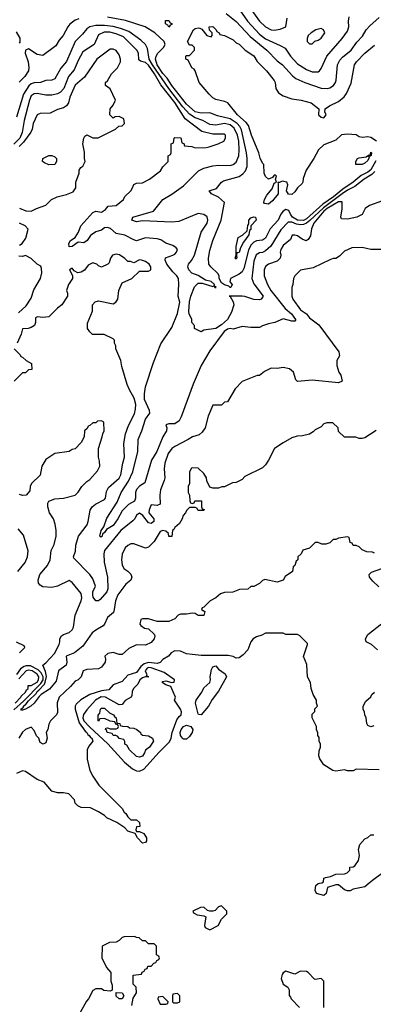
# Model space of a CAD drawing. Header units: inches. Extents: x 2348341 to 2479810, y 460419 to 613669.
# Tile 71 of 256: x 2392931 to 2395347, y 489173 to 495899. Entities that reach past the tile are written whole.
import ezdxf

# ---------------------------------------------------------------- set-up
doc = ezdxf.new("R2010")
doc.units = ezdxf.units.IN
doc.header["$MEASUREMENT"] = 0
doc.layers.add('C3498', color=7, linetype='Continuous')
doc.layers.add('C3499', color=7, linetype='Continuous')

msp = doc.modelspace()

# ---------------------------------------------------------------- linework, layer by layer
at = {"layer": 'C3498', "color": 2}
for points, elevation in [([(2395318.2, 490000), (2395290, 489975.3), (2395210, 489959), (2395190, 489949), (2395170, 489949), (2395150, 489955.3), (2395110, 489988), (2395090, 489988.7), (2395034, 489970), (2395024.7, 489930), (2395010, 489915.3), (2394958, 489930), (2394949.2, 489949.2), (2394954.6, 489985.4), (2394970, 489998), (2394979.4, 490000)], 118), ([(2393696.4, 489163.6), (2393705.2, 489214.8), (2393728, 489250), (2393726, 489290), (2393706, 489310), (2393707.3, 489372.7), (2393762, 489378), (2393767.3, 489392.7), (2393782, 489398), (2393787.3, 489412.7), (2393802, 489418), (2393807.3, 489432.7), (2393830, 489434), (2393847.3, 489452.7), (2393862, 489458), (2393867.3, 489472.7), (2393882, 489478), (2393886, 489490), (2393882, 489502), (2393866, 489510), (2393866, 489570), (2393850, 489586), (2393810, 489586), (2393790, 489606), (2393770, 489606), (2393747.3, 489627.3), (2393730, 489628), (2393715.3, 489635.3), (2393645.4, 489634.6), (2393630, 489628), (2393610, 489608), (2393590, 489598), (2393545.4, 489594.6), (2393494, 489570), (2393492, 489490), (2393523.6, 489423.6), (2393554, 489390), (2393554, 489330), (2393563.6, 489303.6), (2393562, 489270), (2393550, 489262), (2393506, 489266), (2393490, 489278), (2393450, 489278), (2393430, 489266), (2393402, 489210), (2393386.4, 489193.6), (2393343.6, 489116.4)], 122), ([(2395008.7, 489150), (2395008, 489330), (2394990, 489348), (2394950, 489342), (2394944.7, 489344.7), (2394902, 489390), (2394890, 489397.2), (2394850, 489398), (2394810, 489378), (2394750, 489398), (2394731.6, 489388.4), (2394723.6, 489376.4), (2394718, 489350), (2394731.1, 489311.1), (2394762, 489290), (2394771.1, 489271.1), (2394772.7, 489232.7), (2394782, 489222), (2394784.7, 489210), (2394842, 489150)], 122)]:
    msp.add_lwpolyline(points, dxfattribs=dict(at, elevation=elevation))
at = {"layer": 'C3498', "color": 2, "elevation": 122}
for points in [[(2394310, 489846), (2394290, 489838), (2394266, 489814), (2394250, 489808), (2394230, 489808), (2394213.6, 489813.6), (2394190, 489835.3), (2394166, 489834), (2394114, 489810), (2394118, 489798), (2394143.6, 489783.6), (2394190, 489778), (2394202, 489770), (2394194, 489710), (2394198, 489698), (2394230, 489682), (2394286, 489710), (2394310, 489754), (2394346, 489790), (2394346, 489810)], [(2393630, 489209), (2393610, 489209.2), (2393590, 489228.7), (2393590, 489254), (2393631.1, 489251.1), (2393642, 489230)], [(2393910, 489226), (2393878, 489222), (2393874, 489210), (2393890, 489174), (2393930, 489174), (2393942, 489178), (2393946, 489190)], [(2394010, 489246), (2393978, 489242), (2393974, 489230), (2393974, 489190), (2393982, 489182), (2394010, 489182), (2394026, 489190), (2394026, 489230)]]:
    msp.add_lwpolyline(points, close=True, dxfattribs=at)
at = {"layer": 'C3499', "color": 2}
for points, elevation in [([(2394350, 496086.8), (2394488.4, 495890), (2394570, 495799.5), (2394610, 495768.9), (2394710, 495723.8), (2394743.7, 495703.7), (2394780.5, 495650), (2394830, 495598), (2394890, 495558), (2394930, 495542), (2394970, 495542.8), (2394979, 495550), (2394990, 495564.7), (2395030, 495650.8), (2395135.1, 495770), (2395170, 495821), (2395180.7, 495850), (2395177, 495890), (2395182.4, 495917.6)], 98), ([(2394340.9, 495940.9), (2394410, 495886), (2394505.1, 495785.1), (2394619.1, 495690), (2394690, 495617.3), (2394726.8, 495590), (2394794.9, 495514.9), (2394817.1, 495497.1), (2394878, 495470), (2394990, 495430.5), (2395031.7, 495428.3), (2395050, 495434), (2395074, 495450), (2395089.3, 495470), (2395093.8, 495486.2), (2395102.9, 495590), (2395118.6, 495621.4), (2395137.5, 495642.5), (2395195.1, 495690), (2395234.9, 495745.1), (2395274.2, 495785.8), (2395299, 495830), (2395322.5, 495857.5), (2395386.8, 495913.2)], 94), ([(2394510.5, 495970), (2394570.5, 495890), (2394610, 495850.6), (2394650, 495830.7), (2394670, 495827.7), (2394710, 495834.8), (2394749, 495851), (2394759.3, 495910)], 102), ([(2393334.9, 495905.1), (2393310, 495896), (2393272.7, 495867.3), (2393258.8, 495850), (2393226.8, 495790), (2393201.1, 495758.9), (2393178.5, 495721.5), (2393090, 495655.3), (2393050, 495661.2), (2392990, 495699.3), (2392971.3, 495690), (2392968.4, 495670), (2392987.7, 495610), (2392994, 495570), (2392990.8, 495550), (2392966, 495510), (2392928.1, 495471.9)], 94), ([(2395364.4, 494935.6), (2395330, 494873.1), (2395310, 494857.5), (2395264.5, 494835.5), (2395210, 494788.2), (2395138.3, 494741.7), (2395075.4, 494690), (2395001.3, 494638.7), (2394890, 494537.8), (2394870, 494527.9), (2394830, 494528.5), (2394795.1, 494550), (2394780.3, 494570), (2394770, 494595.1), (2394750, 494601.3), (2394730, 494591.5), (2394714.9, 494570), (2394698, 494530), (2394641.7, 494470), (2394610, 494406), (2394590, 494392), (2394550, 494387.6), (2394530, 494379.6), (2394510, 494359.5), (2394495.3, 494324.7), (2394461.7, 494198.3), (2394450, 494177.2), (2394430, 494161.2), (2394372, 494130), (2394367.1, 494107.1), (2394382, 494090), (2394374, 494070), (2394369, 494070), (2394359.5, 494079.5), (2394330, 494087.2), (2394310, 494101.3), (2394294.5, 494130), (2394292.7, 494150), (2394285.6, 494165.6), (2394237.2, 494210), (2394222.7, 494230), (2394220.9, 494270), (2394230, 494322), (2394249.4, 494390), (2394307.6, 494530), (2394329.2, 494650), (2394290, 494686), (2394242, 494710), (2394226, 494730), (2394275.1, 494744.9), (2394309, 494790), (2394322.5, 494797.5), (2394431.4, 494828.6), (2394454.7, 494845.3), (2394473.1, 494866.9), (2394484.2, 494895.8), (2394485.1, 494950), (2394480.5, 494990), (2394445.5, 495145.5), (2394434.3, 495170), (2394416.9, 495190), (2394370, 495221), (2394282.4, 495242.4), (2394230, 495262), (2394170, 495260.5), (2394130, 495268.5), (2394070, 495321.3), (2393970, 495449.7), (2393939.4, 495499.4), (2393910, 495531.8), (2393869.7, 495590.3), (2393858.7, 495630), (2393863.6, 495650), (2393874.5, 495670), (2393914, 495710), (2393923.7, 495730), (2393919, 495750), (2393854, 495810), (2393789, 495850), (2393653, 495893), (2393530, 495915.6)], 94), ([(2395410, 494661.2), (2395322, 494630), (2395291.6, 494608.4), (2395271.1, 494568.9), (2395234, 494550), (2395170, 494535.3), (2395130, 494538), (2395124, 494550), (2395134.2, 494605.8), (2395134.5, 494654.5), (2395110, 494653.7), (2395070, 494632.9), (2395031.5, 494610), (2395007.8, 494590), (2394939.5, 494510), (2394924.9, 494470), (2394918, 494422), (2394902, 494398), (2394888.9, 494388.9), (2394860.2, 494400.2), (2394830, 494422), (2394810, 494428), (2394792.7, 494427.3), (2394782, 494398), (2394730, 494357.2), (2394714.8, 494330), (2394711, 494310), (2394716, 494290), (2394711.3, 494270), (2394690.5, 494249.5), (2394630.7, 494229.3), (2394610, 494214), (2394602, 494190), (2394600.7, 494150), (2394624.4, 494090), (2394647, 494050), (2394744.9, 493924.9), (2394787.7, 493890), (2394815.5, 493850), (2394814.6, 493845.4), (2394810, 493839), (2394790, 493839.3), (2394730, 493855.3), (2394674, 493830), (2394630, 493822), (2394590, 493808.7), (2394570, 493795.3), (2394510, 493795.3), (2394450, 493802), (2394390, 493785.2), (2394370, 493789.3), (2394350, 493785.1), (2394328.8, 493770), (2394230, 493637.6), (2394170, 493536.2), (2394115.8, 493410), (2394034.5, 493185.5), (2394021.2, 493158.8), (2393990, 493137.4), (2393950, 493138.4), (2393928.5, 493131.5), (2393937.3, 493110), (2393934, 493090), (2393910, 493049.2), (2393867, 492950), (2393830.4, 492890), (2393784.9, 492735.1), (2393750, 492712.3), (2393728.4, 492690), (2393723.1, 492670), (2393721.6, 492630), (2393714.8, 492610), (2393673.8, 492586.2), (2393630, 492542.7), (2393602, 492490), (2393570, 492443.7), (2393524, 492416), (2393510, 492395.3), (2393496, 492384), (2393494, 492370), (2393484.7, 492364.7), (2393478, 492370), (2393487, 492410), (2393505.6, 492434.4), (2393525.6, 492494.4), (2393596.2, 492603.8), (2393624.2, 492670), (2393673.6, 492746.4), (2393703.5, 492810), (2393738.5, 492950), (2393739.6, 493030), (2393766, 493090), (2393790.8, 493169.2), (2393820.5, 493210), (2393816.8, 493230), (2393783.7, 493303.7), (2393782.6, 493342.6), (2393789.8, 493390.2), (2393844, 493556), (2393895.8, 493684.2), (2393970, 493797.3), (2394010, 493892), (2394024, 493970), (2394014, 494010), (2394019.3, 494090), (2394016, 494130), (2394005.2, 494150), (2393977.6, 494177.6), (2393937, 494230), (2393923.7, 494256.3), (2393926.8, 494273.2), (2393978, 494290), (2393990, 494298), (2394002, 494310), (2394008, 494330), (2394000.4, 494340.4), (2393976.5, 494356.5), (2393930, 494373.2), (2393894.2, 494394.2), (2393870, 494402.7), (2393790.7, 494409.3), (2393730, 494389.4), (2393710, 494395.1), (2393650, 494427.3), (2393590, 494439), (2393551.6, 494471.6), (2393530, 494479), (2393510, 494478), (2393490, 494462), (2393450, 494448.7), (2393415.3, 494424.7), (2393391.3, 494390), (2393370, 494375.3), (2393330, 494379), (2393288.9, 494348.9), (2393270, 494348), (2393266, 494370), (2393279, 494390), (2393310, 494411.3), (2393332.1, 494447.9), (2393349.7, 494490.3), (2393430, 494582.4), (2393450, 494590.4), (2393490, 494584), (2393517.5, 494602.5), (2393534.6, 494625.4), (2393590, 494630.8), (2393639, 494670), (2393650, 494691.3), (2393689.3, 494730.7), (2393702, 494750), (2393710, 494774), (2393730, 494782), (2393770, 494784.7), (2393818, 494810), (2393894, 494866), (2393910, 494894), (2393946, 494930), (2393946, 494970), (2393962, 494978), (2393966, 494990), (2393966, 495050), (2393982, 495058), (2393986, 495090), (2393990, 495094), (2394032.7, 495092.7), (2394038, 495058), (2394052.7, 495052.7), (2394058, 495038), (2394107.3, 495032.7), (2394130, 495024.7), (2394205.4, 495025.4), (2394226, 495030), (2394286, 495050), (2394326, 495070), (2394338, 495090), (2394338, 495110), (2394330, 495118), (2394250, 495116), (2394176, 495136), (2394061.7, 495221.7), (2393990, 495332.6), (2393894.9, 495454.9), (2393851.9, 495530), (2393810, 495588.4), (2393790, 495607.1), (2393756.6, 495616.6), (2393745.8, 495625.8), (2393742.9, 495670), (2393731.8, 495690), (2393641, 495781), (2393590, 495803.5), (2393546.6, 495813.4), (2393507, 495813), (2393470, 495795.1), (2393439.1, 495730), (2393361.7, 495678.3), (2393330, 495621.2), (2393303.6, 495556.4), (2393263.8, 495510), (2393231.8, 495430), (2393210, 495404.5), (2393190, 495391.8), (2393150, 495384.2), (2393110, 495382.4), (2393050, 495394.7), (2393030, 495393), (2393010, 495378.4), (2392996.9, 495350), (2392962.3, 495210), (2392948.1, 495128.1), (2392931.2, 495090), (2392890.6, 495049.4)], 102), ([(2395358.4, 494861.6), (2395337.9, 494842.1), (2395283.7, 494810), (2395220.6, 494759.4), (2395170, 494735), (2395133.2, 494710), (2395005.6, 494614.4), (2394913.9, 494526.1), (2394890, 494509.8), (2394870, 494500.2), (2394850, 494497.5), (2394822.1, 494502.1), (2394790, 494515), (2394765.2, 494514.7), (2394715.6, 494464.4), (2394647.3, 494352.7), (2394610, 494319.6), (2394590, 494309.6), (2394570, 494307), (2394546.6, 494293.4), (2394530.3, 494250), (2394516.4, 494130), (2394530, 494094.8), (2394594.8, 494010), (2394581, 493990), (2394570, 493985.1), (2394530, 493986.6), (2394470, 494008.7), (2394450.8, 494010.8), (2394362, 494010), (2394368, 494008), (2394390, 493970.7), (2394393.4, 493950), (2394378.6, 493901.4), (2394350, 493852), (2394310, 493813.6), (2394270, 493789), (2394190, 493778), (2394170, 493766), (2394126, 493790), (2394126, 493810), (2394106, 493830), (2394106, 493850), (2394088.7, 493888.7), (2394085.6, 493905.6), (2394091.5, 493971.5), (2394100.4, 494010), (2394125.3, 494074.7), (2394150, 494098.7), (2394178.7, 494098.7), (2394250, 494077.3), (2394259.8, 494079.8), (2394264.7, 494070), (2394274, 494070), (2394260.2, 494080.2), (2394262.7, 494090), (2394238, 494110), (2394200.4, 494120.4), (2394150, 494151.5), (2394107.9, 494167.9), (2394086, 494190), (2394079, 494210), (2394084, 494230), (2394105.8, 494254.2), (2394124.5, 494290), (2394171.5, 494448.5), (2394212.7, 494510), (2394217.2, 494530), (2394212.1, 494552.1), (2394189.1, 494569.1), (2394150, 494574), (2394018.5, 494521.5), (2393970, 494515.6), (2393770, 494525.1), (2393730, 494518), (2393698, 494530), (2393704, 494550), (2393844, 494590), (2393908.7, 494670), (2393970, 494706.8), (2394050, 494764), (2394152.5, 494867.5), (2394190, 494884), (2394250, 494900.5), (2394290, 494905.5), (2394370, 494903.8), (2394390, 494910.6), (2394410, 494924.9), (2394427.8, 494970), (2394430.8, 495009.2), (2394428, 495070), (2394419.4, 495110), (2394396.9, 495156.9), (2394370, 495180.3), (2394330, 495189.8), (2394270, 495179.2), (2394230, 495183.5), (2394182, 495210), (2394128.7, 495228.7), (2394090, 495252.7), (2394044.5, 495304.5), (2393949.5, 495429.5), (2393837.9, 495590), (2393816.2, 495630), (2393803, 495703), (2393789.5, 495730), (2393758.8, 495758.8), (2393677.6, 495817.6), (2393619.8, 495839.8), (2393570, 495852.1), (2393510, 495859.3), (2393450, 495859.1), (2393411, 495850), (2393390, 495837), (2393360.9, 495799.1), (2393310, 495749.2), (2393250, 495614), (2393211.8, 495568.2), (2393170, 495494), (2393150, 495486.6), (2393110, 495484), (2393074, 495470), (2393030, 495467.8), (2393010, 495460.5), (2392993.5, 495446.5), (2392957.4, 495390), (2392910, 495234)], 98), ([(2392930, 495739.1), (2392935.1, 495744.9), (2392933.6, 495773.6), (2392910, 495815.3)], 94), ([(2395368.3, 495068.3), (2395330, 495094.3), (2395310, 495098), (2395270, 495094.5), (2395250, 495099.3), (2395230, 495111.8), (2395170, 495118), (2395130, 495111.3), (2395090, 495075.6), (2395010, 495044.2), (2394971.7, 495010), (2394940.3, 494950), (2394888.2, 494871.8), (2394866.7, 494813.3), (2394865.3, 494790), (2394859.9, 494780.1), (2394829.1, 494750.9), (2394810, 494722.4), (2394790, 494705.1), (2394766.8, 494706.8), (2394754.5, 494730), (2394763.7, 494770), (2394755.3, 494790), (2394725.2, 494794.8), (2394706, 494786), (2394694, 494786), (2394698, 494778), (2394696, 494710), (2394659, 494661), (2394630, 494639.5), (2394604.2, 494644.2), (2394599.3, 494650), (2394603.6, 494670), (2394619.3, 494700.7), (2394655.9, 494744.1), (2394670, 494782), (2394686, 494790), (2394678, 494810), (2394686, 494830), (2394678, 494838), (2394670, 494838), (2394658, 494822), (2394630, 494808.7), (2394610, 494828), (2394601.2, 494850), (2394598, 494910), (2394590, 494918), (2394573.6, 494953.6), (2394563.7, 494990), (2394514, 495110), (2394495.1, 495175.1), (2394477.8, 495197.8), (2394418.4, 495250), (2394352, 495332), (2394330, 495341.2), (2394270, 495353.2), (2394250, 495365.2), (2394225.2, 495390), (2394158, 495470), (2394128.7, 495550), (2394122, 495562), (2394108, 495570), (2394082, 495622), (2394066, 495630), (2394066, 495650), (2394070, 495654), (2394090, 495654), (2394126, 495690), (2394126, 495710), (2394110, 495726), (2394090, 495726), (2394078, 495750), (2394118, 495830), (2394130, 495838.4), (2394150, 495843), (2394160.7, 495840.7), (2394174.8, 495834.8), (2394210, 495792), (2394238, 495782), (2394246, 495790), (2394246, 495810), (2394228.4, 495828.4), (2394226, 495850), (2394250, 495852), (2394274, 495830), (2394278, 495818), (2394294, 495810), (2394298, 495798), (2394330, 495792), (2394390, 495762), (2394410, 495742), (2394430, 495731.3), (2394470.8, 495690.8), (2394530, 495651), (2394554, 495614), (2394618, 495550), (2394670, 495484.7), (2394677.3, 495470), (2394681, 495430), (2394699.3, 495399.3), (2394730, 495379.3), (2394790, 495359.1), (2394854, 495350), (2394922, 495330), (2394974, 495290), (2394972, 495250), (2394990, 495232), (2395010, 495228.2), (2395024, 495250), (2395015.3, 495270), (2395018, 495290), (2395048, 495310), (2395110, 495340.7), (2395147.3, 495372.7), (2395164.5, 495395.5), (2395195.5, 495464.5), (2395219, 495590), (2395233.2, 495610), (2395290, 495670.7), (2395354.5, 495725.5)], 90), ([(2392930, 494612), (2392972.7, 494592.7), (2393010, 494592), (2393046, 494610), (2393110, 494632), (2393148.9, 494671.1), (2393186, 494690), (2393250, 494704.7), (2393296, 494724), (2393314, 494750), (2393315.3, 494790), (2393338, 494850), (2393338, 494870), (2393348, 494890), (2393362, 494898), (2393379, 494930), (2393374, 494950), (2393372.9, 494992.9), (2393361.2, 495050), (2393368.7, 495090), (2393376.4, 495103.6), (2393390, 495112), (2393430, 495092), (2393467.3, 495092.7), (2393586, 495150), (2393607.3, 495172.7), (2393630, 495174), (2393646, 495190), (2393642, 495222), (2393610, 495238), (2393583.6, 495236.4), (2393570, 495226), (2393546, 495250), (2393548, 495290), (2393570, 495314), (2393586, 495350), (2393550, 495426), (2393518, 495450), (2393518, 495470), (2393530, 495482), (2393557.2, 495530), (2393599.3, 495570), (2393619, 495610), (2393619, 495630), (2393610, 495658), (2393590, 495688), (2393570, 495698), (2393550, 495698), (2393458, 495630), (2393374.4, 495505.6), (2393309.1, 495450.9), (2393273.4, 495370), (2393264, 495330), (2393250.4, 495309.6), (2393230, 495296), (2393190, 495285.2), (2393139.8, 495260.2), (2393070, 495259), (2393050, 495248.7), (2393023, 495190), (2393015.5, 495150), (2393006.7, 495130), (2392957.4, 495062.6), (2392927, 495033)], 106), ([(2392930, 494358), (2392948, 494370), (2392972.7, 494407.3), (2392988, 494468), (2392968, 494490), (2392928.9, 494508.9)], 106), ([(2395410, 494328.7), (2395330, 494328.7), (2395270, 494342), (2395199.6, 494340.4), (2395150, 494318), (2395116.9, 494283.1), (2395091.6, 494268.4), (2395072.7, 494267.3), (2395050, 494258), (2394936.9, 494203.1), (2394850, 494188.7), (2394811.3, 494150), (2394802, 494130), (2394798, 494090), (2394791.3, 494070), (2394791.1, 494011.1), (2394798, 493990), (2394850, 493917.3), (2394890.6, 493890.6), (2394910, 493862.8), (2394974.4, 493814.4), (2395110.5, 493630), (2395116.8, 493603.2), (2395098, 493570), (2395096.9, 493536.9), (2395111.3, 493490), (2395124.7, 493470), (2395134, 493430), (2395110, 493419), (2394930, 493437.2), (2394830, 493428), (2394818, 493438), (2394802, 493490), (2394773.6, 493513.6), (2394730, 493524), (2394690, 493515.3), (2394650, 493518), (2394603.6, 493496.4), (2394570, 493468), (2394552.7, 493467.3), (2394450, 493428), (2394402, 493378), (2394350, 493288), (2394330, 493286), (2394310, 493266), (2394250, 493266), (2394218, 493190), (2394198, 493110), (2394178, 493082), (2394156.3, 493063.7), (2394110.9, 493049.1), (2394082, 493030), (2393990, 492983.7), (2393970, 492969.3), (2393944.6, 492935.4), (2393921.6, 492870), (2393917.1, 492830), (2393922, 492770), (2393919.1, 492750), (2393892.8, 492687.2), (2393888.2, 492650), (2393890.6, 492589.4), (2393870, 492581.2), (2393830, 492584), (2393816.3, 492550), (2393814, 492530), (2393847.7, 492490), (2393847.7, 492470), (2393830, 492457.6), (2393810, 492462.4), (2393772.7, 492512.7), (2393750, 492529), (2393730, 492515.3), (2393717.3, 492490), (2393703.9, 492476.1), (2393622.4, 492410), (2393510, 492273.2), (2393505.2, 492250), (2393507.1, 492192.9), (2393530.7, 492090), (2393533, 492010), (2393526.8, 491990), (2393481.1, 491938.9), (2393470, 491929), (2393450, 491928.7), (2393433.4, 491953.4), (2393429.7, 491969.7), (2393431.5, 491990), (2393449.4, 492030), (2393430, 492079), (2393409.5, 492109.5), (2393301.2, 492221.2), (2393299, 492230), (2393312.1, 492267.9), (2393313.6, 492310), (2393333.2, 492370), (2393391.5, 492448.5), (2393399.5, 492470), (2393412.5, 492547.5), (2393425.2, 492570), (2393449.6, 492590.4), (2393510, 492620.7), (2393517, 492630), (2393524.5, 492675.5), (2393537, 492703), (2393610, 492767.3), (2393622, 492790), (2393634.5, 492870), (2393646, 492910), (2393643.2, 493003.2), (2393653.6, 493070), (2393673.9, 493126.1), (2393714.3, 493205.7), (2393722.5, 493237.5), (2393724.4, 493270), (2393713.4, 493313.4), (2393680.5, 493370), (2393666.2, 493406.2), (2393628, 493530), (2393622, 493570), (2393588.7, 493650), (2393588, 493670), (2393578, 493690), (2393578, 493710), (2393570, 493718), (2393507.3, 493747.3), (2393428.4, 493748.4), (2393410, 493766), (2393395.3, 493790), (2393394.6, 493825.4), (2393427.3, 493907.3), (2393428.4, 493951.6), (2393447.3, 493972.7), (2393470, 493978), (2393570, 493958), (2393588, 493970), (2393602, 493990), (2393608.7, 494050), (2393630, 494102), (2393698, 494130), (2393750, 494182), (2393810, 494182), (2393826, 494190), (2393828, 494210), (2393815.3, 494230), (2393790, 494248), (2393763.6, 494256.4), (2393750, 494258), (2393710, 494238), (2393687.3, 494247.3), (2393670, 494248), (2393650, 494268.7), (2393612.3, 494292.3), (2393590, 494297.2), (2393566, 494290), (2393551, 494270), (2393542, 494238), (2393534, 494230), (2393490, 494208.7), (2393470, 494218), (2393458, 494230), (2393430, 494239), (2393398.8, 494221.2), (2393373.2, 494186.8), (2393350, 494174), (2393328.7, 494168.7), (2393303.1, 494183.1), (2393290, 494202), (2393282, 494198), (2393272, 494190), (2393292, 494152), (2393291.3, 494130), (2393264.7, 494090), (2393251.3, 494050), (2393258, 494030), (2393258, 494010), (2393218, 493950), (2393190, 493928.7), (2393130.6, 493869.4), (2393090, 493864), (2393051.6, 493868.4), (2393038, 493862), (2393038, 493830), (2393032, 493810), (2393010, 493795.3), (2392988.7, 493788.7), (2392950, 493786), (2392942, 493750), (2392914, 493690)], 106), ([(2392923.5, 493896.5), (2392975.1, 493944.9), (2393010, 493996), (2393026.5, 494053.5), (2393072.3, 494130), (2393082, 494170), (2393080.4, 494200.4), (2393074.6, 494214.6), (2393050, 494228), (2393010, 494268), (2392970, 494288), (2392950, 494282), (2392924, 494284)], 106), ([(2392894, 493650), (2392934, 493610), (2392938, 493598), (2392950, 493594), (2392974, 493570), (2393011.1, 493551.1), (2393014, 493510), (2392990, 493506), (2392970, 493486), (2392950, 493486), (2392894, 493430)], 106), ([(2395367.1, 493092.9), (2395290, 493042), (2395270, 493038), (2395250, 493038), (2395227.3, 493047.3), (2395150, 493046), (2395110, 493086), (2395106, 493110), (2395070, 493146), (2395030, 493146), (2395010, 493138), (2394990, 493118), (2394950, 493098), (2394936.9, 493083.1), (2394911.6, 493068.4), (2394863.6, 493056.4), (2394826, 493054), (2394790, 493042), (2394730, 493008), (2394670.9, 492969.1), (2394630.9, 492889.1), (2394610, 492858), (2394590, 492838), (2394470, 492778), (2394450, 492758), (2394410, 492738), (2394386, 492734), (2394330, 492708), (2394312.7, 492707.3), (2394290, 492698), (2394250, 492698), (2394230, 492706), (2394208.9, 492748.9), (2394208, 492770), (2394190, 492798), (2394150, 492835.3), (2394110, 492838), (2394105.4, 492834.6), (2394092, 492810), (2394091.6, 492731.6), (2394082, 492710), (2394082, 492670), (2394092, 492650), (2394092.7, 492612.7), (2394098, 492598), (2394110, 492594), (2394122, 492598), (2394128.4, 492611.6), (2394172.7, 492612.7), (2394174, 492570), (2394178, 492558), (2394192, 492552), (2394190, 492546), (2394150, 492546), (2394142, 492562), (2394130, 492566), (2394090, 492566), (2394070, 492546), (2394064.7, 492530), (2394047.9, 492512.1), (2394041, 492490), (2394022, 492458), (2393992, 492430), (2393984.7, 492415.3), (2393974, 492410), (2393970, 492368), (2393950, 492368), (2393948.7, 492390), (2393930, 492404), (2393910, 492409), (2393890, 492402), (2393850, 492334), (2393810, 492295.3), (2393790, 492288), (2393710, 492318), (2393690, 492318), (2393670, 492308), (2393652, 492290), (2393631.6, 492248.4), (2393626.8, 492210), (2393630, 492174), (2393642, 492150), (2393670, 492132), (2393690, 492112), (2393698, 492090), (2393691, 492070), (2393656.8, 492043.2), (2393601.6, 491970), (2393584.4, 491930), (2393577.3, 491870), (2393570.8, 491850), (2393530, 491814), (2393510.6, 491770), (2393501.3, 491758.7), (2393450.3, 491729.7), (2393425.5, 491710), (2393361.3, 491618.7), (2393305.9, 491574.1), (2393248.7, 491551.3), (2393252.4, 491510), (2393247.7, 491490), (2393197.1, 491450), (2393180.5, 491379.5), (2393134.7, 491325.3), (2393078.4, 491290), (2393063.6, 491276.4), (2393030.3, 491229.7), (2393007.7, 491210), (2392971.5, 491188.5), (2392950, 491182), (2392942.9, 491182.9), (2392939.3, 491190), (2392956.6, 491203.4), (2392956.9, 491210), (2392975.2, 491224.8), (2392990, 491246.7), (2393043.1, 491296.9), (2393049.8, 491310), (2393062.3, 491317.7), (2393099.3, 491360.7), (2393105.9, 491374.1), (2393113, 491413), (2393107.1, 491447.1), (2393089.2, 491490), (2393110, 491506), (2393169.2, 491570), (2393201.2, 491630), (2393206, 491650), (2393204.5, 491670), (2393216.2, 491690), (2393230, 491699.5), (2393268.3, 491711.7), (2393289.5, 491730), (2393299.3, 491750), (2393309.5, 491830), (2393351.8, 491930), (2393356.2, 491950), (2393350, 491979), (2393290, 492055.3), (2393270, 492068.7), (2393190, 492029), (2393150, 492021.2), (2393090, 492024), (2393070, 492035.3), (2393059, 492050), (2393057.2, 492070), (2393069.4, 492110), (2393120.9, 492170), (2393138, 492210), (2393146.8, 492273.2), (2393165.6, 492314.4), (2393181.2, 492370), (2393181.2, 492410), (2393173.6, 492453.6), (2393162, 492490), (2393135.3, 492530), (2393122, 492570), (2393123.1, 492596.9), (2393129.1, 492610.9), (2393170, 492624.7), (2393231.1, 492631.1), (2393310, 492651.3), (2393329.3, 492670.7), (2393355.3, 492710), (2393390, 492744.7), (2393410, 492758), (2393463.1, 492816.9), (2393478, 492850), (2393476.4, 492883.6), (2393468.7, 492910), (2393468.7, 492970), (2393495.3, 493050), (2393498, 493070), (2393508, 493090), (2393506, 493150), (2393490, 493158), (2393463.6, 493156.4), (2393450, 493146), (2393430, 493146), (2393410, 493126), (2393398, 493122), (2393392.7, 493107.3), (2393374, 493090), (2393371.6, 493048.4), (2393352, 493010), (2393310, 492968), (2393290, 492962), (2393270, 492948.7), (2393170, 492935.3), (2393110, 492895.3), (2393081, 492850), (2393070, 492788), (2393012, 492730), (2393002, 492710), (2392999.6, 492680.4), (2392974, 492650), (2392950, 492648.7), (2392930, 492655.3)], 110), ([(2392919, 492130), (2392969, 492190), (2392984, 492230), (2392989, 492270), (2392958, 492378), (2392920.2, 492420.2)], 114), ([(2395354.6, 492254.6), (2395340.4, 492260.4), (2395303.1, 492263.1), (2395270, 492278), (2395250, 492298), (2395230, 492306), (2395210, 492306), (2395202, 492322), (2395188.4, 492328.4), (2395182, 492362), (2395170, 492366), (2395110, 492358), (2395091.6, 492348.4), (2395072.7, 492347.3), (2395050, 492326), (2395023.6, 492316.4), (2394996.4, 492316.4), (2394970, 492328), (2394950, 492328), (2394910.8, 492289.2), (2394865.5, 492274.5), (2394854, 492250), (2394832, 492230), (2394832, 492210), (2394821, 492199), (2394811.3, 492170), (2394799.6, 492160.4), (2394794.8, 492130), (2394744.9, 492095.1), (2394730, 492069.3), (2394690, 492056), (2394606.4, 492073.6), (2394590, 492068), (2394570, 492048), (2394530, 492028), (2394510, 492026), (2394490, 492008), (2394432.7, 492007.3), (2394387.3, 491987.3), (2394330, 491986), (2394303.6, 491976.4), (2394271.6, 491948.4), (2394231.6, 491928.4), (2394190, 491886), (2394178, 491882), (2394174, 491870), (2394195.3, 491855.3), (2394190, 491828), (2394150, 491829), (2394130, 491842), (2394110, 491844), (2394070, 491837.2), (2394030, 491838), (2394014, 491830), (2393990, 491806), (2393950, 491788), (2393870, 491788), (2393810, 491806), (2393770, 491806), (2393758, 491802), (2393752, 491770), (2393759.6, 491759.6), (2393782.8, 491742.8), (2393810, 491738), (2393850, 491702), (2393854.8, 491690), (2393850.7, 491670), (2393830, 491645.2), (2393790, 491625.2), (2393730, 491628.7), (2393676.9, 491603.1), (2393630, 491562), (2393610, 491562), (2393570, 491575.3), (2393534, 491570), (2393512, 491550), (2393518, 491530), (2393516, 491510), (2393490, 491475.3), (2393470, 491464), (2393390, 491459.3), (2393364.7, 491450), (2393350, 491408.7), (2393331.3, 491390), (2393310, 491381.2), (2393277.3, 491342.7), (2393200.7, 491270), (2393187.1, 491232.9), (2393190, 491166), (2393182, 491150), (2393142, 491110), (2393130, 491086), (2393122, 491050), (2393112, 491030), (2393118.8, 490990), (2393110, 490958), (2393091.1, 490948.9), (2393070, 490962), (2393060.9, 490990), (2393046.5, 491006.5), (2393030, 491044), (2393010, 491066), (2392970, 491049.6), (2392949, 491031), (2392924.9, 490990)], 114), ([(2395383.6, 492023.6), (2395344.1, 492064.1), (2395322, 492090), (2395318, 492110), (2395334.6, 492125.4), (2395406, 492150)], 114), ([(2395375.1, 491595.1), (2395335.3, 491630), (2395299, 491650), (2395293.2, 491670), (2395310, 491698.8), (2395425.2, 491790)], 114), ([(2395386.4, 490773.6), (2395230, 490778), (2395208.4, 490768.4), (2395171.6, 490768.4), (2395150, 490774), (2395090, 490765.2), (2395069.3, 490769.3), (2395010, 490808.7), (2394982, 490850), (2394975.3, 490870), (2394976.4, 490903.6), (2394986, 490930), (2394986, 490950), (2394978, 490970), (2394976.4, 490996.4), (2394968.4, 491008.4), (2394967.3, 491027.3), (2394958, 491050), (2394958, 491070), (2394928.7, 491130), (2394930, 491154), (2394947.3, 491172.7), (2394948.4, 491191.6), (2394966, 491210), (2394958, 491230), (2394958, 491250), (2394935.3, 491290), (2394922, 491330), (2394918, 491370), (2394898, 491410), (2394893.6, 491493.6), (2394869.1, 491549.1), (2394898, 491630), (2394896.4, 491636.4), (2394846, 491690), (2394830, 491698), (2394750, 491698), (2394730, 491708), (2394610, 491708), (2394586.4, 491693.6), (2394550, 491682.7), (2394526, 491670), (2394510, 491648), (2394490, 491595.3), (2394458.8, 491561.2), (2394430, 491539), (2394410, 491538), (2394389.2, 491549.2), (2394355.1, 491555.1), (2394170, 491556.2), (2394110, 491562), (2394070, 491567.7), (2394030, 491585.6), (2393990, 491587.6), (2393965.4, 491574.6), (2393947.7, 491550), (2393910, 491528.2), (2393890, 491507.6), (2393870, 491500.5), (2393810, 491506.6), (2393780.5, 491499.5), (2393758.9, 491481.1), (2393730, 491439.5), (2393670, 491421.2), (2393630, 491379), (2393570, 491354), (2393539.9, 491320.1), (2393490, 491313.6), (2393410, 491289.6), (2393347.6, 491252.4), (2393317.3, 491222.7), (2393310.5, 491210), (2393310.5, 491190), (2393336.1, 491096.1), (2393379, 491039), (2393390.4, 491030), (2393396.4, 491016.4), (2393406, 491010), (2393414.9, 490994.9), (2393424.7, 490990), (2393431.3, 490970), (2393403.6, 490936.4), (2393392, 490910), (2393391.3, 490870), (2393391.6, 490848.4), (2393411, 490770), (2393430, 490732), (2393471.3, 490670), (2393632, 490510), (2393645.4, 490485.4), (2393656.9, 490476.9), (2393670, 490454), (2393690, 490434), (2393730, 490432), (2393750, 490414), (2393751.6, 490388.4), (2393730, 490386), (2393724.7, 490364.7), (2393730, 490354), (2393750, 490354), (2393779.8, 490339.8), (2393798, 490310), (2393798, 490290), (2393790, 490278), (2393770, 490274), (2393735.3, 490310), (2393719, 490339), (2393670, 490355.3), (2393650, 490379), (2393593.6, 490413.6), (2393526, 490446), (2393510, 490462), (2393470, 490488), (2393414.6, 490514.6), (2393350, 490518), (2393328.4, 490528.4), (2393310, 490546), (2393306, 490570), (2393266, 490610), (2393230, 490618), (2393190, 490618), (2393150, 490628), (2393098, 490690), (2393050, 490708.7), (2392970, 490762), (2392950, 490768.7), (2392910, 490748.7)], 118), ([(2392930, 491574), (2392966, 491610), (2392962, 491622), (2392910, 491646)], 114), ([(2392890, 491185.2), (2392956.5, 491243.5), (2393075.4, 491364.6), (2393090.3, 491389.7), (2393091.9, 491410), (2393077.8, 491437.8), (2393057.2, 491457.2), (2393005.1, 491485.1), (2392975.3, 491484.7), (2392960.3, 491479.7), (2392936.4, 491463.6), (2392910, 491426.2)], 114), ([(2392899.6, 491230), (2392938, 491270), (2392941.2, 491278.8), (2392970, 491304.9), (2392978.4, 491321.6), (2392989, 491330), (2392989.2, 491350), (2393010, 491351.3), (2393050, 491372.7), (2393060.4, 491390), (2393061.7, 491410), (2393050, 491427.6), (2393015.6, 491450), (2392990, 491455.7), (2392974.9, 491450), (2392924.9, 491395.1)], 118), ([(2395350, 491075.3), (2395330, 491069), (2395310, 491078), (2395302, 491090), (2395298, 491130), (2395288, 491150), (2395287.3, 491167.3), (2395278, 491190), (2395278, 491210), (2395296.4, 491243.6), (2395330, 491274), (2395338, 491290), (2395354.6, 491305.4)], 114), ([(2394979.4, 490000), (2394996.4, 490003.6), (2395006, 490010), (2395010, 490034), (2395020.4, 490039.6), (2395054.6, 490045.4), (2395090, 490061), (2395150, 490064.7), (2395168.4, 490071.6), (2395186, 490090), (2395186, 490110), (2395210, 490112), (2395220.4, 490119.6), (2395244.7, 490155.3), (2395253.2, 490190), (2395245.2, 490230), (2395254.6, 490265.4), (2395290, 490302), (2395308.9, 490311.1), (2395330, 490331.3), (2395350, 490331.3)], 118), ([(2395639.9, 490000), (2395610, 490035.3), (2395570, 490048.7), (2395550, 490048.7), (2395508.9, 490068.9), (2395488.7, 490088.7), (2395479, 490130), (2395470, 490142), (2395450, 490159), (2395430, 490164), (2395411.3, 490150), (2395406, 490130), (2395418, 490090), (2395412, 490070), (2395340.5, 490019.5), (2395318.2, 490000)], 118)]:
    msp.add_lwpolyline(points, dxfattribs=dict(at, elevation=elevation))
for points, elevation in [([(2393950, 495849), (2393942, 495862), (2393926, 495870), (2393926, 495894), (2393950, 495894), (2393958, 495878), (2393971.6, 495871.6), (2393970, 495866), (2393958, 495862)], 90), ([(2394990, 495838), (2394954, 495830), (2394922, 495810), (2394902, 495790), (2394894, 495770), (2394894, 495750), (2394910, 495734), (2394930, 495734), (2394948.4, 495751.6), (2394970, 495758), (2394990, 495772), (2395015.3, 495810), (2395006, 495830)], 102), ([(2395228.7, 494908.7), (2395228, 494930), (2395238, 494950), (2395250, 494956), (2395299, 494961), (2395314, 494974), (2395326, 494974), (2395330, 494994), (2395334, 494990), (2395331.3, 494971.3), (2395326, 494966), (2395314, 494966), (2395318, 494958), (2395310, 494938), (2395290, 494918), (2395270, 494908.7)], 90), ([(2393130, 494908), (2393100.4, 494920.4), (2393086, 494930), (2393088, 494950), (2393129.1, 494970.9), (2393151.1, 494971.1), (2393170, 494962), (2393182, 494950), (2393182, 494930), (2393170, 494908.7)], 106), ([(2394410, 494264), (2394402, 494270), (2394409.2, 494290.8), (2394409.4, 494350.6), (2394424, 494410), (2394452.3, 494427.7), (2394484, 494456), (2394490, 494494), (2394496.4, 494503.6), (2394497.2, 494530), (2394510, 494546), (2394530, 494553), (2394542, 494550), (2394546.8, 494530), (2394511, 494490), (2394510, 494466), (2394502, 494458), (2394497.3, 494430), (2394460.9, 494379.1), (2394440.4, 494339.6), (2394430, 494308), (2394414, 494306), (2394411.6, 494288.4), (2394415.3, 494275.3)], 90), ([(2393810, 491474), (2393801.3, 491470), (2393789.2, 491450), (2393798, 491430), (2393799.1, 491420.9), (2393794, 491414), (2393814, 491410), (2393790, 491409.6), (2393770, 491403.5), (2393752.4, 491390), (2393739.2, 491360.8), (2393707.6, 491330), (2393699.1, 491310), (2393698, 491282), (2393693, 491270), (2393652.5, 491247.5), (2393630, 491220.9), (2393610, 491218.7), (2393516.2, 491270), (2393487.4, 491272.6), (2393449.4, 491250.6), (2393390, 491185.1), (2393367.9, 491152.1), (2393363.2, 491130), (2393369.6, 491109.6), (2393407.8, 491067.8), (2393532, 490952.1), (2393647.3, 490827.3), (2393702.2, 490782.2), (2393730, 490767.6), (2393750, 490765.3), (2393780.1, 490779.9), (2393884, 490896), (2393954.2, 490965.8), (2393966.6, 490990), (2393973.6, 491030), (2394004.7, 491115.3), (2394020.2, 491139.8), (2394033.2, 491150), (2394037.2, 491170), (2394030, 491188), (2393988, 491250), (2393995.3, 491270), (2393963.1, 491343.1), (2393930, 491354), (2393904, 491370), (2393910, 491378), (2393930, 491382.8), (2393970, 491372), (2393986, 491374), (2393988, 491390), (2393918.7, 491438.7), (2393830, 491472.2)], 122), ([(2394170, 491149.6), (2394153.2, 491153.2), (2394150, 491158), (2394132.8, 491230), (2394136.9, 491250), (2394174.8, 491305.3), (2394190, 491335.5), (2394229.7, 491370.3), (2394235.6, 491390), (2394233.3, 491410), (2394240.6, 491459.4), (2394250, 491479.1), (2394270, 491483.8), (2394290, 491462.4), (2394334, 491430), (2394343.8, 491410), (2394290, 491312.3), (2394245.2, 491254.8), (2394220.3, 491210)], 118), ([(2393750, 490862), (2393730, 490865.2), (2393682, 490910), (2393662, 490942), (2393650, 490948.7), (2393648.4, 490968.4), (2393642, 490982), (2393610, 490988), (2393602, 491002), (2393588.4, 491008.4), (2393570, 491009), (2393562, 491022), (2393529.2, 491030), (2393524.7, 491044.7), (2393518, 491050), (2393520.4, 491059.6), (2393530, 491062), (2393550, 491054), (2393590, 491054), (2393602, 491058), (2393606, 491070), (2393602, 491082), (2393587.3, 491087.3), (2393582, 491102), (2393550, 491106), (2393510, 491126), (2393478, 491122), (2393470, 491106), (2393466, 491110), (2393467.3, 491147.3), (2393478, 491162), (2393484, 491190), (2393490, 491194.8), (2393510, 491194.8), (2393544, 491164), (2393570.8, 491150), (2393578, 491138), (2393590.8, 491130), (2393594, 491094), (2393614, 491090), (2393618, 491078), (2393632.7, 491072.7), (2393668.7, 491071.3), (2393682, 491062), (2393710, 491058.8), (2393731, 491050), (2393756, 491030), (2393759.6, 491019.6), (2393770.8, 491010.8), (2393810, 491006), (2393838, 490990), (2393844.7, 490970), (2393818, 490930), (2393790.9, 490909.1), (2393784.7, 490890), (2393770, 490868.7)], 122), ([(2394050, 490984.2), (2394042.9, 490990), (2394029.7, 491010), (2394027.3, 491030), (2394033.6, 491050), (2394049.7, 491070), (2394070, 491079.5), (2394100.7, 491070), (2394113.1, 491050), (2394108.5, 491030), (2394090, 491002.9), (2394070, 490985.1)], 118)]:
    msp.add_lwpolyline(points, close=True, dxfattribs=dict(at, elevation=elevation))

doc.saveas('drawing.dxf')
